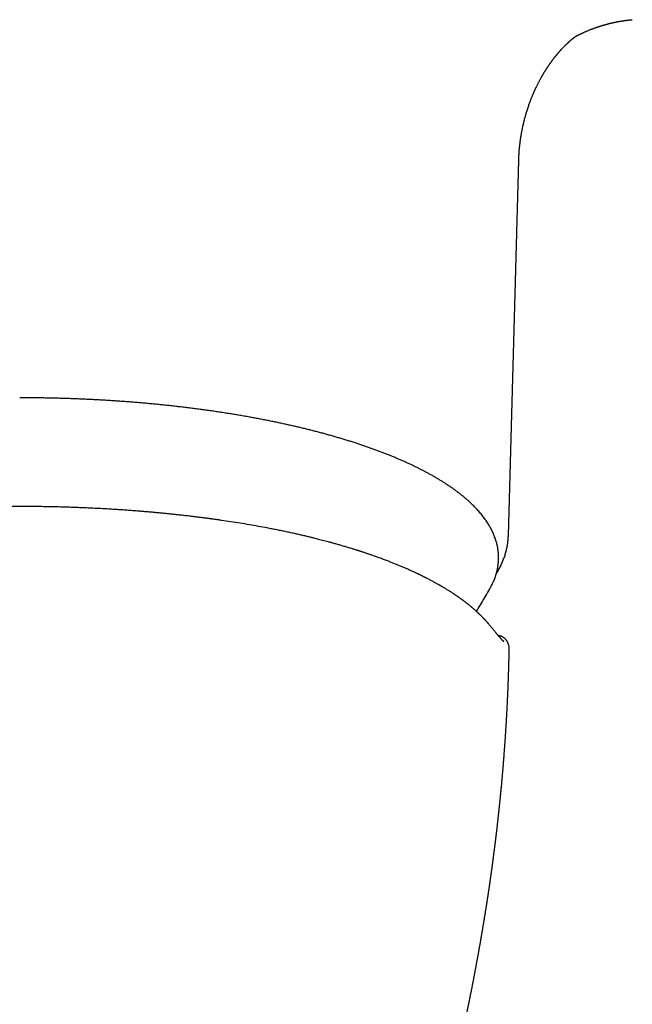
# Model space of a CAD drawing. Header units: millimetres. Extents: x 8 to 847, y 12 to 530.
# Tile 8 of 22: x 440 to 471, y 207 to 257. Entities that reach past the tile are written whole.
import ezdxf

# ---------------------------------------------------------------- set-up
doc = ezdxf.new("R2010")
doc.units = ezdxf.units.MM

msp = doc.modelspace()

# ---------------------------------------------------------------- linework, layer by layer
at = {"color": 7, "linetype": 'Continuous', "lineweight": 30}
for p, q in [((464.301, 231.057), (464.828, 250.095)), ((464.826, 250.095), (464.826, 250.094))]:
    msp.add_line(p, q, dxfattribs=at)
at = {"color": 7, "linetype": 'Continuous', "lineweight": 30, "flags": 128}
msp.add_lwpolyline([(463.363, 228.352), (463.363, 228.353), (463.381, 228.384)], dxfattribs=at)
at = {"color": 7, "linetype": 'Continuous', "lineweight": 30}
for points, knots in [([(467.74, 256.398), (467.74, 256.398), (467.747, 256.402), (467.759, 256.408), (467.777, 256.417), (467.797, 256.427), (467.818, 256.438), (467.837, 256.447), (467.854, 256.456), (467.873, 256.465), (467.893, 256.475), (467.911, 256.484), (467.928, 256.492), (467.947, 256.501), (467.967, 256.51), (467.986, 256.519), (468.003, 256.528), (468.021, 256.536), (468.04, 256.545), (468.057, 256.553), (468.069, 256.558), (468.08, 256.563), (468.093, 256.569), (468.108, 256.576), (468.138, 256.59), (468.182, 256.609), (468.241, 256.635), (468.301, 256.661), (468.361, 256.685), (468.419, 256.709), (468.475, 256.731), (468.529, 256.752), (468.58, 256.772), (468.632, 256.791), (468.674, 256.806), (468.705, 256.818), (468.725, 256.825), (468.747, 256.832), (468.768, 256.84), (468.787, 256.847), (468.808, 256.854), (468.83, 256.861), (468.852, 256.869), (468.878, 256.877), (468.906, 256.887), (468.938, 256.897), (468.967, 256.906), (468.995, 256.915), (469.02, 256.923), (469.044, 256.93), (469.066, 256.937), (469.086, 256.943), (469.108, 256.95), (469.13, 256.956), (469.152, 256.963), (469.176, 256.969), (469.201, 256.977), (469.226, 256.984), (469.25, 256.99), (469.275, 256.997), (469.298, 257.003), (469.319, 257.009), (469.339, 257.014), (469.358, 257.019), (469.377, 257.024), (469.397, 257.029), (469.421, 257.036), (469.45, 257.043), (469.484, 257.051), (469.519, 257.059), (469.553, 257.067), (469.588, 257.075), (469.624, 257.084), (469.663, 257.092), (469.704, 257.101), (469.744, 257.109), (469.785, 257.117), (469.816, 257.124), (469.839, 257.128), (469.855, 257.131), (469.871, 257.134), (469.885, 257.137), (469.899, 257.139), (469.913, 257.142), (469.928, 257.145), (469.943, 257.147), (469.956, 257.149), (469.968, 257.151), (469.984, 257.154), (470, 257.157), (470.015, 257.159), (470.028, 257.161), (470.042, 257.164), (470.057, 257.166), (470.072, 257.169), (470.084, 257.17), (470.098, 257.173), (470.113, 257.175), (470.129, 257.177), (470.142, 257.179), (470.156, 257.181), (470.174, 257.184), (470.196, 257.187), (470.222, 257.191), (470.248, 257.194), (470.274, 257.197), (470.298, 257.2), (470.323, 257.203), (470.345, 257.206), (470.367, 257.209), (470.389, 257.211), (470.41, 257.213), (470.432, 257.216), (470.452, 257.218), (470.47, 257.22), (470.483, 257.221), (470.495, 257.222), (470.508, 257.223), (470.519, 257.224), (470.53, 257.225), (470.541, 257.226), (470.554, 257.227), (470.572, 257.229), (470.584, 257.23), (470.591, 257.23)], [0, 0, 0, 0, 0.000034, 0.006401, 0.012188, 0.019703, 0.02779, 0.033703, 0.03895, 0.045578, 0.053173, 0.059535, 0.064693, 0.07086, 0.078384, 0.085171, 0.090504, 0.09632, 0.103752, 0.109455, 0.11366, 0.116716, 0.120869, 0.126519, 0.13251, 0.151663, 0.171475, 0.192749, 0.213281, 0.232303, 0.251787, 0.270509, 0.28722, 0.304577, 0.323623, 0.329705, 0.336268, 0.344397, 0.351683, 0.357525, 0.364386, 0.373077, 0.379471, 0.38742, 0.399171, 0.408359, 0.419649, 0.428986, 0.436885, 0.445963, 0.453237, 0.459273, 0.467346, 0.47561, 0.481953, 0.490245, 0.499921, 0.507403, 0.516059, 0.52536, 0.53281, 0.539664, 0.547218, 0.553593, 0.559411, 0.566901, 0.573976, 0.584813, 0.597885, 0.608761, 0.621804, 0.632718, 0.645728, 0.659482, 0.67388, 0.688905, 0.70208, 0.717346, 0.721755, 0.727261, 0.733584, 0.73865, 0.743071, 0.748008, 0.754217, 0.759483, 0.763633, 0.767726, 0.773334, 0.780369, 0.785212, 0.789314, 0.794459, 0.80087, 0.805859, 0.809965, 0.81446, 0.820877, 0.826873, 0.831222, 0.835793, 0.841676, 0.851416, 0.860221, 0.870582, 0.879177, 0.88935, 0.897937, 0.906696, 0.914435, 0.922503, 0.931095, 0.937977, 0.947516, 0.954786, 0.958297, 0.962614, 0.968069, 0.972659, 0.976225, 0.980178, 0.985097, 0.991365, 1, 1, 1, 1]), ([(464.828, 250.092), (464.828, 250.105), (464.829, 250.13), (464.83, 250.162), (464.831, 250.186), (464.832, 250.204), (464.832, 250.22), (464.833, 250.237), (464.834, 250.259), (464.835, 250.283), (464.836, 250.308), (464.838, 250.334), (464.839, 250.359), (464.841, 250.385), (464.842, 250.41), (464.844, 250.436), (464.846, 250.464), (464.848, 250.494), (464.85, 250.524), (464.852, 250.555), (464.855, 250.587), (464.857, 250.619), (464.86, 250.653), (464.865, 250.7), (464.87, 250.753), (464.876, 250.818), (464.884, 250.884), (464.892, 250.953), (464.9, 251.017), (464.907, 251.075), (464.914, 251.124), (464.92, 251.165), (464.924, 251.197), (464.929, 251.229), (464.934, 251.262), (464.94, 251.297), (464.945, 251.331), (464.95, 251.362), (464.955, 251.39), (464.96, 251.419), (464.965, 251.45), (464.971, 251.483), (464.977, 251.514), (464.982, 251.542), (464.987, 251.569), (464.994, 251.603), (465.001, 251.641), (465.011, 251.688), (465.02, 251.735), (465.031, 251.787), (465.042, 251.839), (465.066, 251.945), (465.102, 252.094), (465.15, 252.278), (465.199, 252.452), (465.254, 252.634), (465.314, 252.817), (465.377, 252.997), (465.424, 253.12), (465.456, 253.205), (465.474, 253.249), (465.493, 253.297), (465.513, 253.346), (465.53, 253.388), (465.544, 253.421), (465.554, 253.445), (465.565, 253.469), (465.575, 253.493), (465.586, 253.518), (465.596, 253.542), (465.605, 253.562), (465.613, 253.579), (465.62, 253.595), (465.628, 253.613), (465.637, 253.633), (465.645, 253.651), (465.652, 253.667), (465.659, 253.682), (465.667, 253.699), (465.676, 253.719), (465.687, 253.743), (465.699, 253.767), (465.709, 253.79), (465.72, 253.811), (465.736, 253.845), (465.759, 253.892), (465.789, 253.952), (465.818, 254.009), (465.846, 254.063), (465.874, 254.117), (465.901, 254.168), (465.93, 254.221), (465.955, 254.267), (465.979, 254.31), (465.999, 254.345), (466.018, 254.379), (466.038, 254.413), (466.058, 254.447), (466.078, 254.481), (466.094, 254.508), (466.108, 254.53), (466.119, 254.549), (466.13, 254.566), (466.138, 254.58), (466.147, 254.594), (466.157, 254.61), (466.167, 254.627), (466.176, 254.642), (466.184, 254.654), (466.191, 254.665), (466.197, 254.675), (466.205, 254.687), (466.213, 254.7), (466.225, 254.719), (466.239, 254.741), (466.257, 254.768), (466.275, 254.795), (466.292, 254.822), (466.31, 254.848), (466.328, 254.875), (466.343, 254.898), (466.355, 254.915), (466.363, 254.926), (466.371, 254.939), (466.381, 254.953), (466.392, 254.968), (466.401, 254.982), (466.41, 254.994), (466.417, 255.004), (466.424, 255.014), (466.433, 255.027), (466.443, 255.04), (466.452, 255.054), (466.461, 255.066), (466.468, 255.076), (466.474, 255.084), (466.48, 255.092), (466.487, 255.102), (466.495, 255.114), (466.505, 255.127), (466.515, 255.14), (466.524, 255.152), (466.532, 255.163), (466.54, 255.174), (466.549, 255.186), (466.559, 255.199), (466.57, 255.214), (466.581, 255.229), (466.592, 255.243), (466.602, 255.256), (466.612, 255.269), (466.623, 255.283), (466.633, 255.296), (466.641, 255.307), (466.649, 255.316), (466.655, 255.324), (466.66, 255.331), (466.666, 255.339), (466.674, 255.348), (466.684, 255.36), (466.694, 255.374), (466.705, 255.387), (466.714, 255.399), (466.722, 255.409), (466.73, 255.418), (466.737, 255.427), (466.745, 255.437), (466.755, 255.449), (466.765, 255.461), (466.775, 255.472), (466.783, 255.482), (466.79, 255.491), (466.797, 255.499), (466.805, 255.509), (466.816, 255.521), (466.828, 255.536), (466.84, 255.55), (466.85, 255.562), (466.857, 255.57), (466.864, 255.578), (466.871, 255.587), (466.88, 255.596), (466.89, 255.608), (466.902, 255.621), (466.913, 255.634), (466.923, 255.645), (466.932, 255.655), (466.942, 255.666), (466.953, 255.679), (466.967, 255.694), (466.981, 255.71), (466.993, 255.723), (467.003, 255.733), (467.012, 255.744), (467.023, 255.756), (467.036, 255.77), (467.049, 255.784), (467.062, 255.797), (467.071, 255.807), (467.08, 255.816), (467.087, 255.824), (467.095, 255.832), (467.105, 255.842), (467.115, 255.852), (467.126, 255.864), (467.136, 255.874), (467.146, 255.884), (467.155, 255.893), (467.163, 255.902), (467.173, 255.912), (467.184, 255.923), (467.196, 255.935), (467.208, 255.947), (467.22, 255.958), (467.231, 255.968), (467.241, 255.979), (467.253, 255.99), (467.266, 256.002), (467.278, 256.014), (467.289, 256.025), (467.299, 256.034), (467.307, 256.042), (467.316, 256.05), (467.324, 256.057), (467.333, 256.066), (467.342, 256.074), (467.353, 256.084), (467.363, 256.093), (467.373, 256.102), (467.382, 256.111), (467.392, 256.119), (467.401, 256.128), (467.411, 256.136), (467.422, 256.146), (467.433, 256.156), (467.444, 256.166), (467.455, 256.175), (467.465, 256.184), (467.475, 256.192), (467.484, 256.2), (467.494, 256.209), (467.506, 256.218), (467.517, 256.228), (467.529, 256.238), (467.54, 256.247), (467.55, 256.255), (467.559, 256.262), (467.567, 256.268), (467.575, 256.275), (467.584, 256.282), (467.594, 256.29), (467.606, 256.299), (467.619, 256.309), (467.63, 256.318), (467.641, 256.326), (467.65, 256.334), (467.66, 256.34), (467.668, 256.347), (467.678, 256.354), (467.687, 256.361), (467.696, 256.367), (467.708, 256.376), (467.722, 256.386), (467.737, 256.396), (467.748, 256.404), (467.757, 256.409), (467.763, 256.413), (467.766, 256.415), (467.765, 256.414), (467.765, 256.414)], [0, 0, 0, 0, 0.003842, 0.006927, 0.00925, 0.010813, 0.01208, 0.013627, 0.01581, 0.018328, 0.020733, 0.022925, 0.025703, 0.028095, 0.030294, 0.032798, 0.035488, 0.038528, 0.041245, 0.044219, 0.047382, 0.050418, 0.053507, 0.057126, 0.063748, 0.068712, 0.07584, 0.082809, 0.088524, 0.094209, 0.099536, 0.10288, 0.105813, 0.108748, 0.112244, 0.115388, 0.118818, 0.121877, 0.124395, 0.126988, 0.130209, 0.133575, 0.136537, 0.139218, 0.141773, 0.14433, 0.149073, 0.152953, 0.158149, 0.162834, 0.168207, 0.173516, 0.194107, 0.212133, 0.228713, 0.246708, 0.268135, 0.285349, 0.303627, 0.307759, 0.31268, 0.318025, 0.323402, 0.329012, 0.331849, 0.334507, 0.337106, 0.339734, 0.342555, 0.345431, 0.347839, 0.34952, 0.351216, 0.353266, 0.355648, 0.357854, 0.359669, 0.361169, 0.36299, 0.365395, 0.368288, 0.371177, 0.373843, 0.376286, 0.378603, 0.385788, 0.393024, 0.400154, 0.406556, 0.412819, 0.419809, 0.425687, 0.432967, 0.43719, 0.441771, 0.44639, 0.449944, 0.455026, 0.459609, 0.463246, 0.465637, 0.468515, 0.470718, 0.472367, 0.474195, 0.476328, 0.478926, 0.480947, 0.482557, 0.483855, 0.485296, 0.486932, 0.488752, 0.490747, 0.494713, 0.497971, 0.502189, 0.506308, 0.509491, 0.513596, 0.51793, 0.519555, 0.521176, 0.523039, 0.525181, 0.527621, 0.529864, 0.5315, 0.532946, 0.534524, 0.536321, 0.538557, 0.540881, 0.54277, 0.544175, 0.545439, 0.546705, 0.548077, 0.549939, 0.552274, 0.554418, 0.556413, 0.558117, 0.559705, 0.561551, 0.563889, 0.566337, 0.569047, 0.571334, 0.573292, 0.575532, 0.578199, 0.580237, 0.582241, 0.583872, 0.585151, 0.586345, 0.587536, 0.589175, 0.591366, 0.593985, 0.596372, 0.598464, 0.600278, 0.601809, 0.60346, 0.605281, 0.607433, 0.609924, 0.612168, 0.613925, 0.615459, 0.61697, 0.618598, 0.621225, 0.624223, 0.62731, 0.629375, 0.631008, 0.632573, 0.634151, 0.636083, 0.638472, 0.64143, 0.644265, 0.646539, 0.6484, 0.650613, 0.653367, 0.656842, 0.660365, 0.663252, 0.665524, 0.667775, 0.670441, 0.673658, 0.677235, 0.680305, 0.682753, 0.684611, 0.686514, 0.688533, 0.690897, 0.693673, 0.696377, 0.699336, 0.701789, 0.703978, 0.706196, 0.708773, 0.711778, 0.715121, 0.718263, 0.72162, 0.724486, 0.727306, 0.730584, 0.734474, 0.737968, 0.741179, 0.743965, 0.746366, 0.74874, 0.751222, 0.753778, 0.756743, 0.759956, 0.763153, 0.766058, 0.76926, 0.772203, 0.775119, 0.778254, 0.781815, 0.785739, 0.78968, 0.793369, 0.796655, 0.800122, 0.803516, 0.807086, 0.811306, 0.815881, 0.82051, 0.824974, 0.828905, 0.832395, 0.835825, 0.839291, 0.842956, 0.847241, 0.853386, 0.859413, 0.865445, 0.870806, 0.875846, 0.880863, 0.885964, 0.891547, 0.897662, 0.903657, 0.909593, 0.924575, 0.938391, 0.951813, 0.965426, 0.97924, 0.996799, 1, 1, 1, 1]), ([(463.382, 228.386), (463.39, 228.401), (463.415, 228.445), (463.453, 228.519), (463.497, 228.608), (463.537, 228.697), (463.575, 228.787), (463.61, 228.876), (463.642, 228.966), (463.672, 229.056), (463.698, 229.147), (463.721, 229.237), (463.742, 229.328), (463.76, 229.419), (463.775, 229.51), (463.786, 229.601), (463.795, 229.692), (463.801, 229.784), (463.805, 229.876), (463.805, 229.967), (463.802, 230.059), (463.796, 230.151), (463.787, 230.244), (463.775, 230.336), (463.76, 230.429), (463.742, 230.521), (463.721, 230.614), (463.697, 230.707), (463.67, 230.8), (463.64, 230.893), (463.606, 230.986), (463.569, 231.079), (463.529, 231.172), (463.486, 231.265), (463.44, 231.358), (463.39, 231.451), (463.337, 231.544), (463.281, 231.637), (463.221, 231.73), (463.159, 231.822), (463.093, 231.915), (463.024, 232.007), (462.951, 232.099), (462.876, 232.19), (462.797, 232.282), (462.715, 232.373), (462.63, 232.463), (462.542, 232.553), (462.45, 232.643), (462.356, 232.732), (462.259, 232.821), (462.158, 232.909), (462.055, 232.997), (461.948, 233.085), (461.839, 233.171), (461.726, 233.258), (461.611, 233.343), (461.493, 233.429), (461.372, 233.513), (461.248, 233.597), (461.121, 233.681), (460.992, 233.764), (460.859, 233.846), (460.724, 233.927), (460.587, 234.008), (460.446, 234.089), (460.303, 234.169), (460.158, 234.248), (460.009, 234.326), (459.858, 234.404), (459.705, 234.481), (459.549, 234.558), (459.39, 234.634), (459.229, 234.709), (459.065, 234.783), (458.899, 234.857), (458.73, 234.93), (458.559, 235.002), (458.386, 235.074), (458.21, 235.145), (458.032, 235.215), (457.851, 235.285), (457.668, 235.354), (457.483, 235.422), (457.295, 235.489), (457.106, 235.556), (456.914, 235.622), (456.72, 235.687), (456.523, 235.751), (456.325, 235.815), (456.124, 235.878), (455.921, 235.94), (455.716, 236.001), (455.51, 236.061), (455.301, 236.121), (455.09, 236.18), (454.877, 236.238), (454.662, 236.295), (454.445, 236.351), (454.226, 236.407), (454.005, 236.462), (453.783, 236.515), (453.558, 236.568), (453.332, 236.621), (453.104, 236.672), (452.874, 236.722), (452.643, 236.772), (452.409, 236.821), (452.174, 236.869), (451.938, 236.916), (451.699, 236.962), (451.459, 237.007), (451.218, 237.051), (450.975, 237.095), (450.73, 237.137), (450.484, 237.179), (450.236, 237.219), (449.987, 237.259), (449.736, 237.298), (449.484, 237.336), (449.231, 237.373), (448.976, 237.409), (448.719, 237.444), (448.462, 237.478), (448.203, 237.511), (447.942, 237.544), (447.681, 237.575), (447.418, 237.605), (447.153, 237.635), (446.888, 237.663), (446.621, 237.691), (446.353, 237.717), (446.083, 237.742), (445.813, 237.767), (445.54, 237.79), (445.277, 237.812), (445.021, 237.832), (444.774, 237.851), (444.527, 237.868), (444.279, 237.885), (444.031, 237.901), (443.782, 237.916), (443.533, 237.93), (443.284, 237.943), (443.034, 237.956), (442.784, 237.968), (442.534, 237.978), (442.284, 237.988), (442.034, 237.997), (441.784, 238.005), (441.534, 238.013), (441.285, 238.019), (441.037, 238.025), (440.791, 238.029), (440.549, 238.033), (440.316, 238.036), (440.107, 238.038), (439.924, 238.039), (439.727, 238.04), (439.587, 238.041), (439.5, 238.041)], [0, 0, 0, 0, 0.002993, 0.009088, 0.015173, 0.021248, 0.027314, 0.03337, 0.039418, 0.045458, 0.051491, 0.057517, 0.063539, 0.069557, 0.075574, 0.081591, 0.08761, 0.093633, 0.099663, 0.105701, 0.11175, 0.117812, 0.123889, 0.129983, 0.136095, 0.142229, 0.148385, 0.154565, 0.16077, 0.167002, 0.173261, 0.179547, 0.185861, 0.192202, 0.19857, 0.204965, 0.211386, 0.217831, 0.224298, 0.230788, 0.237297, 0.243826, 0.25037, 0.25693, 0.263504, 0.270089, 0.276685, 0.28329, 0.289901, 0.29652, 0.303143, 0.30977, 0.316399, 0.323031, 0.329664, 0.336298, 0.342932, 0.349564, 0.356196, 0.362826, 0.369454, 0.37608, 0.382703, 0.389324, 0.395942, 0.402557, 0.409169, 0.415778, 0.422384, 0.428987, 0.435587, 0.442184, 0.448778, 0.455368, 0.461956, 0.468541, 0.475123, 0.481702, 0.488279, 0.494853, 0.501424, 0.507993, 0.514559, 0.521123, 0.527685, 0.534245, 0.540803, 0.547358, 0.553913, 0.560465, 0.567015, 0.573565, 0.580112, 0.586659, 0.593204, 0.599748, 0.606291, 0.612833, 0.619374, 0.625915, 0.632455, 0.638995, 0.645534, 0.652073, 0.658612, 0.665151, 0.671691, 0.67823, 0.68477, 0.691311, 0.697853, 0.704395, 0.710939, 0.717483, 0.72403, 0.730578, 0.737128, 0.74368, 0.750234, 0.756791, 0.763351, 0.769914, 0.776481, 0.783051, 0.789626, 0.796205, 0.80279, 0.80938, 0.815976, 0.822579, 0.82919, 0.835809, 0.842437, 0.849075, 0.855724, 0.862386, 0.868369, 0.874352, 0.880333, 0.886313, 0.892292, 0.898268, 0.904242, 0.910214, 0.916183, 0.922148, 0.928109, 0.934064, 0.940011, 0.94595, 0.951875, 0.957781, 0.96366, 0.969494, 0.975249, 0.980843, 0.986016, 0.990111, 0.993797, 1, 1, 1, 1]), ([(439.5, 232.523), (439.372, 232.523), (439.118, 232.523), (438.741, 232.52), (438.373, 232.516), (438.015, 232.51), (437.664, 232.503), (437.323, 232.494), (436.979, 232.484), (436.635, 232.473), (436.289, 232.459), (435.954, 232.445), (435.629, 232.43), (435.314, 232.414), (435.009, 232.397), (434.714, 232.379), (434.43, 232.361), (434.155, 232.342), (433.892, 232.323), (433.64, 232.304), (433.399, 232.286), (433.168, 232.267), (432.94, 232.247), (432.717, 232.227), (432.498, 232.207), (432.29, 232.188), (432.092, 232.168), (431.902, 232.149), (431.71, 232.129), (431.518, 232.109), (431.327, 232.088), (431.147, 232.068), (430.992, 232.05), (430.859, 232.034), (430.748, 232.021), (430.656, 232.01), (430.582, 232.001), (430.527, 231.994), (430.477, 231.988), (430.435, 231.982), (430.401, 231.978), (430.372, 231.974), (430.345, 231.971), (430.313, 231.967), (430.277, 231.962), (430.235, 231.957), (430.18, 231.95), (430.111, 231.941), (430.026, 231.93), (429.932, 231.917), (429.827, 231.903), (429.714, 231.888), (429.592, 231.871), (429.462, 231.853), (429.322, 231.833), (429.179, 231.812), (429.034, 231.79), (428.889, 231.768), (428.741, 231.746), (428.595, 231.723), (428.452, 231.7), (428.312, 231.677), (428.175, 231.655), (427.996, 231.625), (427.779, 231.588), (427.527, 231.543), (427.287, 231.5), (427.058, 231.457), (426.841, 231.416), (426.636, 231.376), (426.455, 231.34), (426.296, 231.307), (426.159, 231.279), (426.023, 231.251), (425.886, 231.221), (425.742, 231.19), (425.59, 231.157), (425.43, 231.121), (425.262, 231.083), (425.087, 231.042), (424.903, 230.998), (424.711, 230.952), (424.512, 230.903), (424.321, 230.854), (424.14, 230.808), (423.973, 230.764), (423.809, 230.72), (423.623, 230.669), (423.417, 230.611), (423.193, 230.547), (423.025, 230.498), (422.91, 230.463), (422.843, 230.443), (422.781, 230.424), (422.724, 230.407), (422.673, 230.391), (422.628, 230.378), (422.59, 230.366), (422.557, 230.355), (422.53, 230.347), (422.507, 230.34), (422.486, 230.333), (422.464, 230.326), (422.439, 230.318), (422.407, 230.308), (422.368, 230.296), (422.322, 230.281), (422.27, 230.264), (422.211, 230.245), (422.149, 230.225), (422.084, 230.203), (422.016, 230.181), (421.944, 230.157), (421.871, 230.132), (421.799, 230.108), (421.729, 230.084), (421.643, 230.054), (421.543, 230.019), (421.43, 229.979), (421.32, 229.939), (421.215, 229.901), (421.113, 229.863), (421.018, 229.828), (420.93, 229.794), (420.849, 229.763), (420.769, 229.732), (420.687, 229.7), (420.6, 229.666), (420.506, 229.628), (420.407, 229.588), (420.302, 229.545), (420.2, 229.502), (420.101, 229.461), (420.008, 229.421), (419.912, 229.379), (419.817, 229.338), (419.726, 229.297), (419.64, 229.259), (419.561, 229.222), (419.487, 229.188), (419.42, 229.157), (419.357, 229.127), (419.303, 229.102), (419.259, 229.081), (419.225, 229.065), (419.198, 229.052), (419.176, 229.041), (419.155, 229.03), (419.129, 229.018), (419.097, 229.002), (419.059, 228.983), (419.014, 228.961), (418.963, 228.936), (418.873, 228.89), (418.746, 228.825), (418.585, 228.74), (418.464, 228.675), (418.382, 228.63), (418.342, 228.607), (418.305, 228.586), (418.272, 228.568), (418.245, 228.553), (418.223, 228.54), (418.204, 228.53), (418.187, 228.52), (418.167, 228.508), (418.142, 228.494), (418.113, 228.477), (418.08, 228.458), (418.043, 228.436), (417.994, 228.407), (417.934, 228.372), (417.861, 228.328), (417.789, 228.283), (417.714, 228.237), (417.654, 228.199), (417.607, 228.168), (417.572, 228.146), (417.538, 228.124), (417.506, 228.103), (417.478, 228.084), (417.452, 228.068), (417.43, 228.053), (417.405, 228.036), (417.374, 228.015), (417.335, 227.989), (417.292, 227.959), (417.25, 227.931), (417.211, 227.903), (417.174, 227.877), (417.135, 227.849), (417.093, 227.82), (417.051, 227.789), (417.012, 227.76), (416.98, 227.736), (416.956, 227.719), (416.938, 227.705), (416.922, 227.693), (416.906, 227.681), (416.885, 227.665), (416.858, 227.645), (416.826, 227.62), (416.79, 227.592), (416.725, 227.541), (416.661, 227.49), (416.599, 227.439), (416.564, 227.41), (416.531, 227.382), (416.501, 227.356), (416.475, 227.335), (416.456, 227.318), (416.442, 227.305), (416.43, 227.295), (416.417, 227.284), (416.403, 227.271), (416.386, 227.256), (416.367, 227.24), (416.347, 227.222), (416.326, 227.203), (416.303, 227.183), (416.278, 227.159), (416.25, 227.134), (416.224, 227.11), (416.202, 227.088), (416.183, 227.071), (416.169, 227.058), (416.157, 227.046), (416.145, 227.034), (416.13, 227.02), (416.114, 227.004), (416.095, 226.986), (416.075, 226.966), (416.038, 226.93), (415.987, 226.877), (415.937, 226.825), (415.904, 226.791), (415.889, 226.774), (415.875, 226.759), (415.864, 226.746), (415.855, 226.737), (415.847, 226.728), (415.838, 226.718), (415.825, 226.704), (415.81, 226.687), (415.791, 226.666), (415.769, 226.641), (415.744, 226.613), (415.717, 226.58), (415.686, 226.545), (415.665, 226.519), (415.654, 226.506)], [0, 0, 0, 0, 0.012005, 0.023736, 0.035197, 0.04639, 0.057319, 0.067986, 0.078393, 0.089544, 0.100386, 0.110921, 0.121153, 0.131083, 0.140712, 0.150042, 0.159075, 0.167811, 0.176251, 0.184253, 0.191971, 0.199404, 0.206553, 0.213954, 0.221023, 0.22776, 0.2342, 0.240386, 0.246318, 0.252977, 0.259268, 0.265189, 0.270742, 0.274649, 0.278351, 0.281849, 0.283815, 0.2857, 0.287364, 0.288762, 0.289915, 0.290791, 0.291635, 0.29268, 0.293917, 0.29532, 0.296888, 0.299402, 0.30225, 0.305431, 0.308944, 0.312791, 0.316892, 0.321314, 0.326055, 0.331117, 0.335906, 0.340951, 0.346083, 0.351125, 0.356077, 0.36094, 0.365714, 0.370399, 0.379683, 0.388598, 0.397144, 0.405323, 0.413135, 0.420579, 0.427657, 0.43295, 0.438018, 0.442878, 0.44793, 0.453341, 0.459005, 0.465015, 0.471374, 0.478082, 0.48514, 0.492551, 0.500316, 0.508425, 0.515034, 0.521772, 0.528371, 0.53481, 0.544412, 0.553639, 0.562492, 0.565389, 0.568242, 0.570915, 0.573334, 0.575496, 0.577403, 0.579054, 0.58045, 0.581591, 0.582523, 0.583388, 0.584276, 0.58538, 0.586711, 0.588434, 0.59043, 0.592699, 0.595241, 0.598055, 0.60085, 0.60387, 0.607112, 0.610393, 0.613602, 0.616737, 0.619799, 0.625225, 0.630406, 0.635342, 0.640359, 0.645096, 0.649552, 0.653727, 0.657622, 0.66123, 0.665157, 0.669403, 0.673969, 0.678854, 0.684059, 0.689584, 0.694149, 0.698912, 0.703874, 0.708869, 0.713609, 0.71809, 0.722312, 0.726196, 0.729832, 0.733217, 0.736353, 0.738562, 0.740407, 0.741884, 0.742993, 0.744053, 0.745467, 0.747239, 0.74937, 0.751858, 0.754705, 0.75791, 0.767088, 0.776456, 0.786016, 0.788572, 0.791098, 0.793363, 0.795332, 0.797004, 0.798359, 0.799427, 0.80038, 0.801594, 0.803114, 0.804921, 0.807013, 0.809378, 0.81178, 0.816356, 0.820742, 0.825717, 0.830504, 0.835323, 0.837639, 0.839964, 0.842297, 0.844489, 0.84645, 0.848181, 0.849683, 0.851038, 0.853406, 0.856101, 0.859123, 0.862486, 0.864948, 0.867589, 0.870409, 0.873408, 0.876587, 0.879837, 0.882008, 0.883771, 0.885128, 0.886176, 0.887362, 0.888738, 0.890917, 0.893449, 0.896293, 0.89921, 0.908597, 0.911455, 0.914342, 0.917162, 0.919643, 0.921771, 0.923545, 0.924538, 0.925423, 0.926477, 0.927736, 0.929203, 0.930846, 0.932628, 0.934401, 0.936158, 0.93864, 0.941089, 0.94348, 0.94557, 0.947297, 0.948411, 0.949404, 0.950564, 0.951906, 0.953431, 0.955139, 0.957029, 0.959081, 0.965556, 0.971931, 0.973692, 0.975304, 0.976708, 0.977905, 0.978699, 0.979393, 0.980317, 0.981567, 0.98318, 0.985133, 0.987426, 0.990059, 0.993032, 0.996346, 1, 1, 1, 1]), ([(463.346, 226.506), (463.335, 226.519), (463.315, 226.543), (463.286, 226.578), (463.259, 226.609), (463.235, 226.637), (463.214, 226.661), (463.195, 226.682), (463.18, 226.699), (463.168, 226.712), (463.158, 226.723), (463.15, 226.732), (463.141, 226.742), (463.129, 226.756), (463.111, 226.775), (463.09, 226.797), (463.068, 226.821), (463.042, 226.848), (463.014, 226.877), (462.983, 226.909), (462.952, 226.94), (462.922, 226.97), (462.895, 226.998), (462.871, 227.021), (462.852, 227.039), (462.837, 227.054), (462.823, 227.067), (462.808, 227.082), (462.79, 227.099), (462.767, 227.121), (462.739, 227.147), (462.707, 227.176), (462.675, 227.206), (462.644, 227.234), (462.614, 227.26), (462.585, 227.287), (462.557, 227.311), (462.532, 227.333), (462.511, 227.351), (462.494, 227.366), (462.48, 227.378), (462.467, 227.388), (462.453, 227.4), (462.436, 227.414), (462.418, 227.43), (462.387, 227.456), (462.343, 227.492), (462.296, 227.53), (462.256, 227.562), (462.224, 227.587), (462.193, 227.611), (462.164, 227.633), (462.139, 227.653), (462.117, 227.67), (462.1, 227.683), (462.087, 227.693), (462.076, 227.701), (462.063, 227.711), (462.047, 227.723), (462.028, 227.737), (462.005, 227.754), (461.978, 227.774), (461.949, 227.796), (461.92, 227.817), (461.886, 227.841), (461.847, 227.869), (461.804, 227.9), (461.764, 227.928), (461.726, 227.954), (461.689, 227.98), (461.655, 228.003), (461.628, 228.021), (461.608, 228.035), (461.592, 228.046), (461.573, 228.058), (461.548, 228.075), (461.516, 228.096), (461.474, 228.124), (461.428, 228.154), (461.378, 228.185), (461.303, 228.233), (461.202, 228.296), (461.101, 228.358), (461.027, 228.402), (460.984, 228.428), (460.945, 228.451), (460.913, 228.469), (460.886, 228.485), (460.861, 228.499), (460.835, 228.514), (460.806, 228.531), (460.774, 228.549), (460.733, 228.572), (460.682, 228.601), (460.622, 228.635), (460.556, 228.671), (460.484, 228.71), (460.408, 228.75), (460.331, 228.791), (460.252, 228.832), (460.186, 228.867), (460.131, 228.895), (460.088, 228.916), (460.045, 228.938), (460.002, 228.959), (459.962, 228.979), (459.923, 228.998), (459.888, 229.016), (459.855, 229.031), (459.829, 229.044), (459.806, 229.056), (459.781, 229.068), (459.751, 229.082), (459.715, 229.099), (459.673, 229.119), (459.626, 229.141), (459.565, 229.17), (459.493, 229.203), (459.41, 229.241), (459.326, 229.279), (459.243, 229.317), (459.159, 229.354), (459.075, 229.39), (458.991, 229.426), (458.88, 229.474), (458.742, 229.532), (458.572, 229.601), (458.398, 229.671), (458.212, 229.744), (458.014, 229.819), (457.802, 229.898), (457.63, 229.961), (457.5, 230.007), (457.418, 230.035), (457.339, 230.063), (457.263, 230.089), (457.193, 230.113), (457.124, 230.136), (457.057, 230.159), (456.993, 230.18), (456.936, 230.199), (456.892, 230.214), (456.859, 230.224), (456.837, 230.231), (456.819, 230.237), (456.807, 230.241), (456.798, 230.244), (456.789, 230.247), (456.774, 230.252), (456.753, 230.259), (456.725, 230.268), (456.69, 230.279), (456.647, 230.293), (456.595, 230.309), (456.532, 230.329), (456.461, 230.351), (456.382, 230.376), (456.295, 230.403), (456.202, 230.431), (456.108, 230.459), (455.981, 230.497), (455.825, 230.543), (455.638, 230.596), (455.465, 230.645), (455.304, 230.689), (455.155, 230.73), (455.011, 230.768), (454.872, 230.805), (454.739, 230.839), (454.61, 230.872), (454.465, 230.908), (454.301, 230.949), (454.113, 230.995), (453.916, 231.041), (453.71, 231.089), (453.493, 231.138), (453.266, 231.188), (453.032, 231.238), (452.793, 231.288), (452.551, 231.338), (452.305, 231.386), (451.993, 231.446), (451.611, 231.517), (451.157, 231.597), (450.692, 231.675), (450.22, 231.749), (449.869, 231.802), (449.65, 231.833), (449.564, 231.846), (449.487, 231.856), (449.419, 231.866), (449.36, 231.874), (449.31, 231.881), (449.269, 231.887), (449.239, 231.891), (449.218, 231.894), (449.202, 231.896), (449.183, 231.898), (449.152, 231.903), (449.107, 231.909), (449.052, 231.916), (448.995, 231.924), (448.937, 231.931), (448.878, 231.939), (448.818, 231.947), (448.718, 231.96), (448.577, 231.977), (448.38, 232.002), (448.159, 232.028), (447.915, 232.057), (447.68, 232.083), (447.458, 232.108), (447.249, 232.13), (447.033, 232.152), (446.826, 232.173), (446.628, 232.192), (446.438, 232.21), (446.238, 232.228), (446.023, 232.247), (445.792, 232.266), (445.544, 232.286), (445.285, 232.307), (445.014, 232.327), (444.732, 232.347), (444.444, 232.366), (444.15, 232.384), (443.852, 232.401), (443.543, 232.418), (443.224, 232.434), (442.895, 232.449), (442.555, 232.464), (442.204, 232.477), (441.844, 232.488), (441.473, 232.499), (441.094, 232.507), (440.707, 232.514), (440.313, 232.519), (439.91, 232.523), (439.638, 232.523), (439.5, 232.523)], [0, 0, 0, 0, 0.00352, 0.006725, 0.009614, 0.01219, 0.014451, 0.0164, 0.01795, 0.019222, 0.020217, 0.020935, 0.021595, 0.023046, 0.024849, 0.027002, 0.029304, 0.031617, 0.034582, 0.037564, 0.040563, 0.043517, 0.046124, 0.048346, 0.050183, 0.051355, 0.052548, 0.05397, 0.055619, 0.05749, 0.060151, 0.063016, 0.066083, 0.068567, 0.07117, 0.073825, 0.07622, 0.078312, 0.080102, 0.08159, 0.082597, 0.083571, 0.084738, 0.086099, 0.087654, 0.089387, 0.0937, 0.098269, 0.100698, 0.103193, 0.105683, 0.107921, 0.109886, 0.111578, 0.112997, 0.113777, 0.114547, 0.115526, 0.116721, 0.118131, 0.119756, 0.121934, 0.124127, 0.126232, 0.12825, 0.131637, 0.134746, 0.137577, 0.140133, 0.142899, 0.145316, 0.147383, 0.148438, 0.149511, 0.150779, 0.152242, 0.15467, 0.157495, 0.160715, 0.164075, 0.16742, 0.175715, 0.183913, 0.18698, 0.189722, 0.192138, 0.194227, 0.195744, 0.19719, 0.198805, 0.200591, 0.20255, 0.204659, 0.208134, 0.211798, 0.215648, 0.219983, 0.224502, 0.229035, 0.233556, 0.238067, 0.240492, 0.242915, 0.245334, 0.24775, 0.250044, 0.252097, 0.254205, 0.255978, 0.257414, 0.25852, 0.259865, 0.261515, 0.263468, 0.265726, 0.268287, 0.271151, 0.275449, 0.279896, 0.284308, 0.288684, 0.293025, 0.29733, 0.301601, 0.305837, 0.314204, 0.322466, 0.330957, 0.339761, 0.34932, 0.359224, 0.369474, 0.37321, 0.376983, 0.380606, 0.383997, 0.387157, 0.390086, 0.393241, 0.396075, 0.398588, 0.40078, 0.401888, 0.402885, 0.403661, 0.404179, 0.404483, 0.404873, 0.405406, 0.406372, 0.407607, 0.409112, 0.410888, 0.413232, 0.415925, 0.418967, 0.422358, 0.426097, 0.430122, 0.434119, 0.438045, 0.446041, 0.453726, 0.461099, 0.467354, 0.473367, 0.479136, 0.484661, 0.489943, 0.494981, 0.499908, 0.506913, 0.514187, 0.521731, 0.529544, 0.537793, 0.546322, 0.555076, 0.563898, 0.572779, 0.581718, 0.590718, 0.606613, 0.622687, 0.63893, 0.655341, 0.671685, 0.674871, 0.677786, 0.680394, 0.682696, 0.68469, 0.686378, 0.687759, 0.688833, 0.689461, 0.6899, 0.690433, 0.691355, 0.693107, 0.694971, 0.696876, 0.698821, 0.700807, 0.702833, 0.7049, 0.710787, 0.716952, 0.724649, 0.732735, 0.741213, 0.747827, 0.754661, 0.761716, 0.768991, 0.774873, 0.781022, 0.787468, 0.79421, 0.801823, 0.809783, 0.81809, 0.826743, 0.835743, 0.84509, 0.854222, 0.863662, 0.87341, 0.883468, 0.893834, 0.904508, 0.915491, 0.926781, 0.938379, 0.950283, 0.962272, 0.974556, 0.987132, 1, 1, 1, 1]), ([(463.683, 229.098), (463.686, 229.103), (463.71, 229.14), (463.752, 229.211), (463.808, 229.31), (463.861, 229.409), (463.911, 229.509), (463.957, 229.608), (464.001, 229.708), (464.042, 229.809), (464.08, 229.909), (464.115, 230.01), (464.147, 230.11), (464.175, 230.211), (464.201, 230.312), (464.224, 230.414), (464.244, 230.515), (464.261, 230.617), (464.275, 230.718), (464.287, 230.82), (464.295, 230.922), (464.299, 231.001), (464.3, 231.046), (464.3, 231.057)], [0, 0, 0, 0, 0.0083381, 0.0620632, 0.1154744, 0.1685692, 0.2213483, 0.2738153, 0.3259769, 0.3778426, 0.4294246, 0.4807378, 0.5317996, 0.5826294, 0.6332487, 0.683681, 0.7339512, 0.7840856, 0.8341119, 0.8840586, 0.9339552, 0.9838321, 1, 1, 1, 1]), ([(462.683, 227.198), (462.745, 227.3), (462.872, 227.509), (463.059, 227.826), (463.224, 228.108), (463.324, 228.284), (463.362, 228.352)], [0, 0, 0, 0, 0.26773, 0.546498, 0.82538, 1, 1, 1, 1]), ([(464.068, 225.663), (464.068, 225.663), (464.068, 225.663), (464.067, 225.664), (464.063, 225.668), (464.057, 225.673), (464.051, 225.679), (464.044, 225.685), (464.037, 225.692), (464.031, 225.699), (464.022, 225.708), (464.01, 225.72), (463.996, 225.735), (463.983, 225.749), (463.972, 225.762), (463.959, 225.776), (463.945, 225.791), (463.929, 225.809), (463.914, 225.826), (463.901, 225.841), (463.89, 225.853), (463.879, 225.866), (463.868, 225.879), (463.858, 225.89), (463.849, 225.901), (463.841, 225.91), (463.834, 225.918), (463.829, 225.924), (463.825, 225.929), (463.821, 225.934), (463.816, 225.939), (463.81, 225.946), (463.803, 225.955), (463.793, 225.966), (463.782, 225.98), (463.768, 225.996), (463.752, 226.015), (463.733, 226.037), (463.712, 226.063), (463.687, 226.093), (463.657, 226.128), (463.625, 226.167), (463.588, 226.211), (463.548, 226.26), (463.504, 226.313), (463.456, 226.372), (463.403, 226.436), (463.365, 226.482), (463.346, 226.506)], [0, 0, 0, 0, 0.006547, 0.032594, 0.061144, 0.090061, 0.112918, 0.135438, 0.156381, 0.17536, 0.192373, 0.224355, 0.257085, 0.278668, 0.300703, 0.323204, 0.34709, 0.37291, 0.400666, 0.416103, 0.43208, 0.448596, 0.464407, 0.478494, 0.490649, 0.50114, 0.509965, 0.517124, 0.521952, 0.526595, 0.532683, 0.540235, 0.54925, 0.55973, 0.574238, 0.590857, 0.609587, 0.630431, 0.653389, 0.681615, 0.712501, 0.74605, 0.782268, 0.82116, 0.861969, 0.905372, 0.951379, 1, 1, 1, 1]), ([(464.304, 225.54), (464.302, 225.546), (464.298, 225.557), (464.292, 225.574), (464.285, 225.59), (464.278, 225.607), (464.268, 225.629), (464.256, 225.651), (464.243, 225.675), (464.229, 225.697), (464.213, 225.721), (464.196, 225.743), (464.181, 225.762), (464.167, 225.777), (464.154, 225.791), (464.139, 225.806), (464.121, 225.823), (464.101, 225.84), (464.079, 225.856), (464.055, 225.873), (464.03, 225.889), (464.007, 225.902), (463.986, 225.912), (463.969, 225.921), (463.954, 225.927), (463.942, 225.932), (463.926, 225.938), (463.905, 225.945), (463.88, 225.952), (463.859, 225.957), (463.845, 225.96), (463.837, 225.962), (463.829, 225.963), (463.821, 225.965), (463.811, 225.966), (463.8, 225.968), (463.793, 225.969), (463.791, 225.969)], [0, 0, 0, 0, 0.0411961, 0.0772625, 0.1082622, 0.1342933, 0.1561039, 0.1962196, 0.2339381, 0.2775206, 0.3212739, 0.3621269, 0.3941311, 0.4219091, 0.4461052, 0.473625, 0.50633, 0.5442126, 0.5768499, 0.6148415, 0.6539577, 0.6884785, 0.7184047, 0.7433404, 0.7638769, 0.7814878, 0.8007054, 0.8334874, 0.8706598, 0.909937, 0.9211571, 0.9320916, 0.942741, 0.9534846, 0.968396, 0.9885721, 1, 1, 1, 1]), ([(464.335, 225.414), (464.331, 225.436), (464.323, 225.479), (464.31, 225.519), (464.304, 225.54)], [0, 0, 0, 0, 0.496517, 1, 1, 1, 1]), ([(464.347, 225.267), (464.347, 225.275), (464.347, 225.293), (464.346, 225.32), (464.344, 225.349), (464.34, 225.381), (464.337, 225.403), (464.335, 225.415)], [0, 0, 0, 0, 0.15726, 0.342481, 0.544671, 0.76384, 1, 1, 1, 1]), ([(459.465, 195.527), (459.466, 195.53), (459.471, 195.548), (459.48, 195.585), (459.493, 195.633), (459.505, 195.68), (459.517, 195.725), (459.529, 195.772), (459.542, 195.821), (459.555, 195.872), (459.568, 195.921), (459.579, 195.965), (459.59, 196.006), (459.601, 196.049), (459.612, 196.091), (459.621, 196.127), (459.629, 196.156), (459.636, 196.184), (459.644, 196.215), (459.652, 196.245), (459.659, 196.271), (459.664, 196.292), (459.669, 196.311), (459.675, 196.334), (459.682, 196.361), (459.69, 196.39), (459.697, 196.418), (459.703, 196.442), (459.71, 196.469), (459.719, 196.504), (459.73, 196.546), (459.741, 196.588), (459.751, 196.628), (459.761, 196.664), (459.77, 196.7), (459.779, 196.733), (459.787, 196.766), (459.795, 196.796), (459.802, 196.825), (459.81, 196.857), (459.82, 196.893), (459.828, 196.927), (459.836, 196.954), (459.841, 196.974), (459.845, 196.992), (459.851, 197.014), (459.858, 197.041), (459.867, 197.075), (459.876, 197.112), (459.886, 197.149), (459.895, 197.184), (459.904, 197.22), (459.913, 197.257), (459.923, 197.293), (459.932, 197.327), (459.94, 197.36), (459.95, 197.397), (459.96, 197.436), (459.969, 197.472), (459.977, 197.502), (459.984, 197.531), (459.992, 197.563), (460.001, 197.597), (460.009, 197.627), (460.015, 197.653), (460.022, 197.678), (460.029, 197.705), (460.037, 197.736), (460.046, 197.772), (460.055, 197.807), (460.063, 197.838), (460.069, 197.862), (460.075, 197.883), (460.08, 197.906), (460.087, 197.933), (460.095, 197.962), (460.102, 197.991), (460.109, 198.019), (460.117, 198.047), (460.124, 198.076), (460.133, 198.11), (460.143, 198.15), (460.153, 198.19), (460.163, 198.228), (460.172, 198.264), (460.182, 198.302), (460.192, 198.341), (460.201, 198.378), (460.21, 198.411), (460.217, 198.439), (460.224, 198.468), (460.232, 198.499), (460.24, 198.53), (460.247, 198.557), (460.256, 198.592), (460.268, 198.638), (460.28, 198.686), (460.29, 198.724), (460.297, 198.751), (460.304, 198.778), (460.311, 198.808), (460.32, 198.842), (460.329, 198.878), (460.338, 198.912), (460.346, 198.943), (460.355, 198.978), (460.364, 199.016), (460.374, 199.054), (460.382, 199.087), (460.391, 199.121), (460.4, 199.156), (460.408, 199.19), (460.417, 199.222), (460.424, 199.252), (460.43, 199.276), (460.436, 199.297), (460.441, 199.319), (460.448, 199.347), (460.457, 199.381), (460.466, 199.417), (460.475, 199.452), (460.483, 199.485), (460.491, 199.517), (460.5, 199.551), (460.508, 199.581), (460.515, 199.609), (460.521, 199.633), (460.527, 199.659), (460.534, 199.687), (460.543, 199.721), (460.551, 199.754), (460.558, 199.783), (460.564, 199.803), (460.568, 199.821), (460.573, 199.839), (460.578, 199.862), (460.586, 199.893), (460.595, 199.929), (460.604, 199.965), (460.613, 200), (460.622, 200.035), (460.631, 200.072), (460.64, 200.107), (460.649, 200.142), (460.661, 200.191), (460.677, 200.253), (460.695, 200.325), (460.713, 200.398), (460.729, 200.463), (460.75, 200.547), (460.773, 200.637), (460.798, 200.74), (460.823, 200.84), (460.847, 200.938), (460.874, 201.044), (460.897, 201.139), (460.92, 201.233), (460.94, 201.313), (460.961, 201.398), (460.981, 201.482), (461.004, 201.575), (461.026, 201.666), (461.049, 201.76), (461.073, 201.855), (461.097, 201.955), (461.12, 202.051), (461.144, 202.15), (461.173, 202.269), (461.207, 202.413), (461.246, 202.575), (461.285, 202.739), (461.324, 202.905), (461.364, 203.072), (461.404, 203.24), (461.435, 203.375), (461.459, 203.475), (461.474, 203.54), (461.489, 203.605), (461.504, 203.671), (461.518, 203.732), (461.532, 203.792), (461.545, 203.847), (461.556, 203.896), (461.566, 203.938), (461.576, 203.98), (461.587, 204.028), (461.598, 204.077), (461.609, 204.128), (461.622, 204.182), (461.635, 204.238), (461.649, 204.299), (461.664, 204.366), (461.68, 204.437), (461.696, 204.51), (461.712, 204.581), (461.73, 204.657), (461.746, 204.732), (461.764, 204.809), (461.781, 204.888), (461.799, 204.969), (461.816, 205.046), (461.832, 205.118), (461.847, 205.184), (461.862, 205.252), (461.876, 205.318), (461.89, 205.38), (461.903, 205.44), (461.916, 205.5), (461.931, 205.566), (461.947, 205.64), (461.964, 205.718), (461.981, 205.799), (461.998, 205.877), (462.015, 205.954), (462.031, 206.027), (462.045, 206.097), (462.059, 206.16), (462.071, 206.219), (462.083, 206.273), (462.094, 206.324), (462.104, 206.375), (462.115, 206.426), (462.126, 206.479), (462.136, 206.525), (462.145, 206.566), (462.152, 206.6), (462.159, 206.633), (462.165, 206.661), (462.17, 206.686), (462.175, 206.712), (462.184, 206.754), (462.196, 206.813), (462.21, 206.881), (462.223, 206.944), (462.235, 207.002), (462.247, 207.057), (462.257, 207.108), (462.267, 207.158), (462.278, 207.21), (462.289, 207.265), (462.301, 207.321), (462.313, 207.38), (462.326, 207.447), (462.342, 207.527), (462.36, 207.615), (462.378, 207.704), (462.394, 207.784), (462.408, 207.858), (462.422, 207.926), (462.435, 207.993), (462.449, 208.064), (462.462, 208.131), (462.475, 208.195), (462.487, 208.255), (462.498, 208.314), (462.509, 208.368), (462.519, 208.42), (462.529, 208.474), (462.541, 208.536), (462.555, 208.607), (462.569, 208.681), (462.582, 208.75), (462.594, 208.812), (462.605, 208.872), (462.617, 208.936), (462.631, 209.008), (462.645, 209.086), (462.66, 209.165), (462.675, 209.244), (462.689, 209.318), (462.701, 209.384), (462.711, 209.439), (462.721, 209.491), (462.73, 209.546), (462.741, 209.604), (462.753, 209.669), (462.765, 209.737), (462.778, 209.807), (462.79, 209.875), (462.802, 209.939), (462.812, 209.998), (462.822, 210.055), (462.832, 210.111), (462.843, 210.168), (462.853, 210.226), (462.863, 210.287), (462.875, 210.351), (462.886, 210.416), (462.897, 210.477), (462.906, 210.531), (462.915, 210.582), (462.924, 210.632), (462.933, 210.686), (462.943, 210.746), (462.953, 210.805), (462.963, 210.86), (462.971, 210.908), (462.979, 210.953), (462.985, 210.993), (462.991, 211.028), (462.997, 211.062), (463.004, 211.105), (463.013, 211.158), (463.024, 211.221), (463.035, 211.287), (463.046, 211.357), (463.058, 211.426), (463.068, 211.489), (463.076, 211.539), (463.083, 211.58), (463.089, 211.615), (463.095, 211.654), (463.102, 211.698), (463.11, 211.746), (463.118, 211.799), (463.129, 211.864), (463.141, 211.939), (463.154, 212.024), (463.167, 212.106), (463.18, 212.184), (463.19, 212.249), (463.198, 212.303), (463.206, 212.351), (463.214, 212.402), (463.222, 212.456), (463.231, 212.512), (463.239, 212.565), (463.246, 212.612), (463.252, 212.653), (463.258, 212.687), (463.263, 212.72), (463.268, 212.755), (463.274, 212.796), (463.281, 212.845), (463.29, 212.902), (463.299, 212.965), (463.309, 213.031), (463.319, 213.098), (463.33, 213.171), (463.341, 213.248), (463.353, 213.33), (463.365, 213.411), (463.377, 213.494), (463.389, 213.578), (463.4, 213.655), (463.409, 213.721), (463.417, 213.776), (463.425, 213.831), (463.432, 213.882), (463.438, 213.926), (463.443, 213.961), (463.448, 213.994), (463.453, 214.031), (463.459, 214.075), (463.467, 214.131), (463.476, 214.195), (463.485, 214.266), (463.495, 214.335), (463.503, 214.397), (463.51, 214.451), (463.516, 214.492), (463.52, 214.528), (463.525, 214.564), (463.531, 214.607), (463.537, 214.65), (463.542, 214.691), (463.547, 214.728), (463.552, 214.767), (463.557, 214.806), (463.562, 214.843), (463.566, 214.873), (463.569, 214.899), (463.572, 214.921), (463.575, 214.945), (463.579, 214.971), (463.582, 215.001), (463.587, 215.033), (463.591, 215.071), (463.597, 215.116), (463.604, 215.166), (463.61, 215.219), (463.617, 215.274), (463.624, 215.326), (463.63, 215.374), (463.635, 215.417), (463.642, 215.476), (463.652, 215.556), (463.665, 215.657), (463.676, 215.747), (463.685, 215.823), (463.691, 215.88), (463.697, 215.929), (463.703, 215.975), (463.708, 216.022), (463.715, 216.075), (463.721, 216.132), (463.728, 216.192), (463.735, 216.252), (463.742, 216.311), (463.748, 216.367), (463.754, 216.419), (463.76, 216.465), (463.764, 216.507), (463.769, 216.548), (463.775, 216.601), (463.782, 216.666), (463.791, 216.742), (463.799, 216.82), (463.807, 216.893), (463.814, 216.956), (463.819, 217.007), (463.824, 217.052), (463.829, 217.098), (463.835, 217.152), (463.842, 217.219), (463.85, 217.299), (463.858, 217.371), (463.864, 217.434), (463.87, 217.485), (463.874, 217.531), (463.878, 217.57), (463.882, 217.602), (463.884, 217.627), (463.887, 217.653), (463.89, 217.685), (463.894, 217.727), (463.899, 217.778), (463.904, 217.826), (463.908, 217.87), (463.912, 217.907), (463.916, 217.946), (463.92, 217.987), (463.924, 218.029), (463.928, 218.071), (463.932, 218.109), (463.935, 218.14), (463.937, 218.163), (463.939, 218.181), (463.94, 218.197), (463.942, 218.223), (463.946, 218.262), (463.951, 218.318), (463.958, 218.383), (463.965, 218.46), (463.973, 218.549), (463.98, 218.628), (463.986, 218.694), (463.99, 218.744), (463.995, 218.794), (463.999, 218.84), (464.002, 218.879), (464.006, 218.92), (464.01, 218.971), (464.015, 219.025), (464.019, 219.074), (464.023, 219.115), (464.027, 219.161), (464.031, 219.211), (464.036, 219.265), (464.04, 219.324), (464.046, 219.386), (464.05, 219.442), (464.054, 219.487), (464.056, 219.519), (464.059, 219.547), (464.061, 219.579), (464.064, 219.618), (464.068, 219.666), (464.074, 219.733), (464.08, 219.815), (464.087, 219.906), (464.093, 219.99), (464.099, 220.066), (464.104, 220.126), (464.107, 220.173), (464.11, 220.207), (464.112, 220.237), (464.114, 220.265), (464.116, 220.295), (464.119, 220.334), (464.123, 220.384), (464.127, 220.444), (464.131, 220.509), (464.136, 220.577), (464.141, 220.644), (464.145, 220.71), (464.15, 220.775), (464.154, 220.839), (464.158, 220.902), (464.162, 220.96), (464.165, 221.011), (464.168, 221.055), (464.171, 221.098), (464.174, 221.145), (464.178, 221.212), (464.184, 221.296), (464.189, 221.392), (464.194, 221.475), (464.199, 221.547), (464.202, 221.609), (464.206, 221.673), (464.21, 221.74), (464.213, 221.8), (464.216, 221.85), (464.218, 221.886), (464.22, 221.913), (464.221, 221.934), (464.222, 221.957), (464.224, 221.987), (464.226, 222.027), (464.229, 222.077), (464.232, 222.135), (464.239, 222.267), (464.246, 222.404), (464.252, 222.541), (464.256, 222.611), (464.259, 222.68), (464.262, 222.747), (464.265, 222.807), (464.267, 222.857), (464.269, 222.905), (464.272, 222.96), (464.275, 223.033), (464.279, 223.123), (464.283, 223.224), (464.287, 223.328), (464.292, 223.433), (464.296, 223.539), (464.299, 223.642), (464.303, 223.741), (464.306, 223.817), (464.308, 223.872), (464.309, 223.905), (464.31, 223.931), (464.31, 223.949), (464.311, 223.969), (464.312, 223.997), (464.313, 224.04), (464.315, 224.095), (464.317, 224.162), (464.319, 224.234), (464.322, 224.31), (464.324, 224.388), (464.326, 224.473), (464.329, 224.566), (464.332, 224.697), (464.336, 224.865), (464.342, 225.065), (464.345, 225.2), (464.347, 225.266)], [0, 0, 0, 0, 0.000319, 0.001817, 0.0037, 0.005164, 0.006589, 0.008187, 0.009883, 0.01161, 0.0133, 0.014785, 0.015996, 0.01751, 0.019065, 0.020273, 0.021066, 0.022003, 0.023087, 0.024189, 0.025058, 0.025687, 0.026278, 0.027028, 0.027979, 0.029019, 0.029945, 0.030753, 0.031467, 0.032731, 0.034231, 0.035688, 0.037026, 0.038243, 0.039355, 0.040569, 0.041656, 0.042653, 0.043569, 0.044624, 0.045883, 0.047211, 0.048038, 0.048659, 0.049187, 0.04991, 0.050844, 0.051931, 0.053397, 0.054572, 0.055705, 0.056923, 0.05818, 0.059436, 0.06061, 0.061631, 0.062862, 0.064314, 0.065614, 0.066552, 0.067358, 0.068503, 0.069826, 0.070797, 0.07162, 0.072468, 0.073355, 0.074399, 0.075636, 0.076998, 0.078021, 0.078795, 0.079421, 0.080205, 0.081163, 0.082166, 0.083144, 0.084158, 0.085061, 0.08598, 0.087145, 0.088497, 0.090014, 0.091248, 0.092447, 0.093702, 0.095066, 0.096436, 0.097548, 0.098345, 0.099336, 0.100487, 0.101548, 0.102467, 0.103247, 0.105138, 0.107135, 0.108089, 0.109006, 0.109892, 0.110879, 0.112047, 0.113367, 0.114495, 0.115507, 0.116542, 0.118074, 0.119412, 0.120363, 0.121483, 0.122828, 0.123867, 0.124997, 0.126071, 0.126895, 0.127492, 0.128201, 0.129131, 0.130263, 0.131664, 0.132816, 0.133842, 0.134954, 0.136114, 0.137222, 0.138063, 0.138888, 0.139702, 0.140651, 0.141801, 0.143106, 0.144004, 0.144678, 0.145175, 0.145783, 0.146553, 0.147485, 0.148943, 0.150148, 0.151185, 0.152435, 0.153762, 0.154894, 0.15601, 0.157263, 0.159842, 0.162315, 0.164527, 0.167172, 0.168907, 0.172981, 0.176262, 0.179296, 0.183056, 0.186191, 0.18996, 0.192562, 0.195713, 0.197951, 0.20116, 0.204168, 0.207291, 0.210275, 0.213614, 0.216871, 0.22028, 0.223221, 0.226815, 0.232209, 0.237646, 0.243123, 0.248635, 0.254175, 0.259919, 0.265401, 0.267708, 0.269861, 0.271908, 0.274243, 0.276416, 0.278054, 0.280168, 0.281924, 0.28296, 0.284366, 0.286107, 0.287776, 0.289284, 0.291158, 0.293143, 0.294877, 0.297283, 0.299837, 0.301901, 0.304573, 0.306912, 0.309562, 0.312028, 0.314595, 0.31745, 0.320093, 0.322233, 0.324626, 0.326724, 0.328986, 0.331186, 0.332904, 0.334999, 0.337179, 0.33952, 0.342337, 0.344986, 0.347568, 0.350096, 0.352632, 0.354925, 0.357002, 0.358966, 0.360824, 0.362367, 0.364066, 0.365844, 0.367513, 0.369295, 0.370417, 0.371618, 0.372723, 0.373658, 0.374425, 0.375191, 0.376232, 0.378696, 0.38101, 0.383054, 0.384978, 0.386784, 0.388477, 0.39007, 0.391843, 0.393665, 0.395542, 0.397409, 0.399567, 0.40224, 0.405378, 0.408326, 0.411053, 0.41342, 0.415642, 0.41784, 0.420183, 0.422689, 0.424509, 0.42658, 0.428649, 0.430433, 0.43199, 0.433774, 0.435811, 0.438229, 0.440855, 0.443161, 0.445175, 0.447003, 0.449142, 0.451557, 0.454211, 0.456901, 0.459436, 0.462137, 0.464245, 0.466037, 0.467674, 0.469476, 0.471437, 0.473543, 0.475911, 0.478253, 0.480533, 0.482725, 0.484681, 0.486447, 0.488376, 0.490259, 0.492169, 0.494166, 0.496338, 0.498599, 0.500636, 0.502428, 0.504083, 0.505686, 0.507473, 0.509477, 0.511691, 0.5133, 0.514986, 0.516523, 0.517837, 0.518942, 0.520052, 0.52124, 0.523273, 0.525343, 0.527522, 0.529908, 0.532313, 0.534425, 0.536224, 0.537389, 0.538489, 0.539771, 0.541237, 0.542887, 0.544662, 0.546534, 0.549319, 0.552194, 0.555037, 0.557629, 0.559986, 0.561532, 0.563103, 0.564758, 0.566608, 0.568579, 0.570327, 0.571933, 0.573274, 0.574431, 0.575429, 0.576567, 0.577936, 0.579535, 0.58152, 0.583626, 0.585848, 0.588166, 0.590322, 0.593167, 0.595901, 0.598603, 0.601325, 0.604154, 0.60713, 0.608977, 0.610826, 0.612677, 0.61447, 0.616013, 0.617042, 0.618037, 0.619279, 0.620778, 0.622446, 0.62489, 0.627276, 0.629605, 0.631772, 0.633562, 0.634969, 0.635957, 0.63716, 0.638616, 0.6403, 0.641466, 0.642715, 0.644047, 0.645426, 0.646624, 0.647702, 0.648505, 0.649193, 0.64998, 0.650868, 0.651856, 0.652944, 0.65413, 0.65573, 0.657422, 0.659205, 0.661079, 0.662909, 0.664484, 0.665852, 0.667261, 0.670461, 0.673894, 0.677441, 0.679594, 0.68152, 0.683166, 0.684585, 0.686157, 0.687922, 0.689886, 0.691914, 0.693981, 0.69593, 0.697886, 0.699651, 0.701184, 0.702494, 0.703852, 0.705398, 0.707824, 0.7104, 0.71304, 0.715738, 0.717722, 0.719427, 0.720865, 0.722343, 0.723992, 0.726409, 0.729088, 0.732022, 0.733731, 0.735499, 0.737088, 0.738416, 0.739483, 0.74029, 0.740948, 0.742086, 0.74352, 0.745249, 0.747209, 0.748409, 0.749667, 0.750984, 0.752358, 0.753789, 0.755265, 0.75655, 0.757648, 0.758417, 0.75891, 0.759425, 0.760012, 0.761544, 0.763417, 0.76563, 0.768212, 0.771198, 0.774586, 0.776204, 0.7779, 0.779673, 0.781283, 0.782573, 0.78354, 0.785529, 0.787706, 0.789027, 0.790419, 0.791951, 0.793639, 0.795481, 0.797477, 0.799629, 0.801722, 0.803155, 0.804193, 0.804989, 0.806007, 0.807347, 0.808968, 0.810864, 0.814195, 0.817274, 0.820102, 0.822679, 0.824974, 0.826281, 0.827432, 0.828426, 0.829282, 0.830273, 0.831487, 0.83324, 0.835315, 0.837612, 0.839902, 0.842177, 0.844397, 0.846602, 0.848793, 0.850928, 0.852967, 0.854703, 0.856137, 0.857428, 0.859023, 0.860952, 0.86426, 0.867509, 0.870713, 0.872716, 0.874813, 0.877004, 0.879288, 0.881612, 0.883153, 0.884375, 0.885278, 0.885873, 0.886497, 0.887564, 0.888937, 0.890615, 0.892599, 0.894872, 0.904111, 0.906478, 0.908848, 0.911223, 0.913572, 0.915633, 0.917342, 0.918697, 0.920486, 0.922931, 0.926146, 0.929694, 0.933256, 0.93683, 0.940417, 0.943995, 0.947327, 0.950414, 0.951777, 0.952927, 0.953804, 0.954408, 0.954782, 0.955833, 0.957305, 0.959199, 0.961514, 0.96425, 0.966696, 0.969402, 0.972368, 0.975595, 0.97907, 0.985946, 0.993118, 1, 1, 1, 1])]:
    msp.add_open_spline(points, degree=3, knots=knots, dxfattribs=at)

doc.saveas('drawing.dxf')
